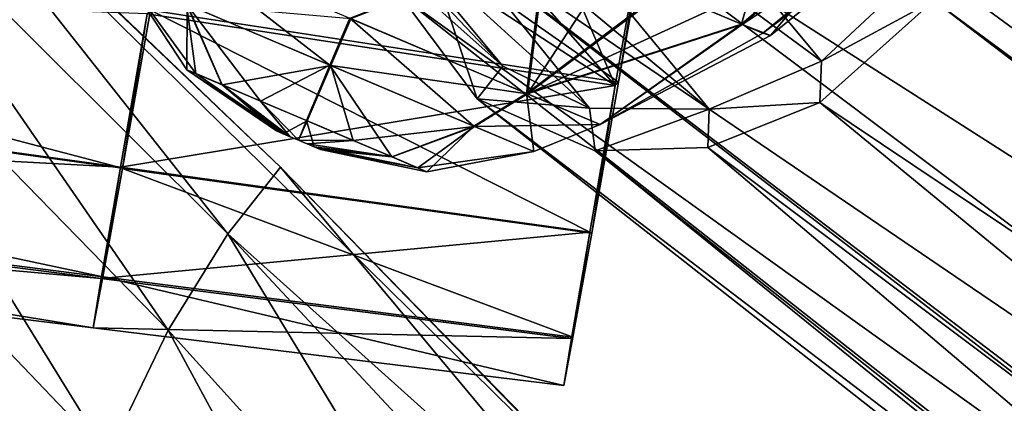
# Model space of a CAD drawing. Header units: metres. Extents: x 0 to 903, y -903 to 0.
# Tile 44 of 234: x 129 to 165, y -235 to -222. Entities that reach past the tile are written whole.
import ezdxf

# ---------------------------------------------------------------- set-up
doc = ezdxf.new("R2010")
doc.units = ezdxf.units.M

msp = doc.modelspace()

# ---------------------------------------------------------------- linework, layer by layer
at = {"layer": 'top'}
for points in [[(120.726181, -209.920883, 659.612854), (87.930153, -231.813843, 660.471436), (152.154388, -240.85585, 658.789612)], [(120.726181, -209.920883, 659.612854), (138.539627, -226.893631, 627.73877), (122.946396, -211.961044, 627.73877)], [(120.726181, -209.920883, 659.612854), (152.154388, -240.85585, 658.789612), (138.539627, -226.893631, 627.73877)], [(122.128288, -214.818054, 597.915833), (122.946396, -211.961044, 627.73877), (136.648972, -229.287674, 598.379517)], [(122.946396, -211.961044, 627.73877), (138.539627, -226.893631, 627.73877), (136.648972, -229.287674, 598.379517)], [(121.027908, -218.923294, 568.250854), (122.128288, -214.818054, 597.915833), (134.503464, -232.747971, 569.148621)], [(122.128288, -214.818054, 597.915833), (136.648972, -229.287674, 598.379517), (134.503464, -232.747971, 569.148621)], [(132.335861, -237.257553, 540.084961), (119.922714, -224.260864, 538.794067), (121.027908, -218.923294, 568.250854)], [(134.503464, -232.747971, 569.148621), (132.335861, -237.257553, 540.084961), (121.027908, -218.923294, 568.250854)], [(130.298477, -242.798218, 511.22699), (118.990807, -230.813339, 509.595123), (119.922714, -224.260864, 538.794067)], [(130.298477, -242.798218, 511.22699), (119.922714, -224.260864, 538.794067), (132.335861, -237.257553, 540.084961)], [(136.648972, -229.287674, 598.379517), (138.539627, -226.893631, 627.73877), (152.139038, -243.216583, 613.280212)], [(138.539627, -226.893631, 627.73877), (153.572556, -242.36409, 627.738831), (152.139038, -243.216583, 613.280212)], [(152.154388, -240.85585, 658.789612), (153.572556, -242.36409, 627.738831), (138.539627, -226.893631, 627.73877)], [(134.503464, -232.747971, 569.148621), (136.648972, -229.287674, 598.379517), (147.443512, -247.087906, 570.045776)], [(136.648972, -229.287674, 598.379517), (150.616287, -244.289398, 598.842834), (147.443512, -247.087906, 570.045776)], [(150.616287, -244.289398, 598.842834), (136.648972, -229.287674, 598.379517), (152.139038, -243.216583, 613.280212)], [(118.387329, -238.560318, 480.707062), (118.990807, -230.813339, 509.595123), (130.298477, -242.798218, 511.22699)], [(87.930153, -231.813843, 660.471436), (75.321487, -242.681458, 660.801575), (152.154388, -240.85585, 658.789612)], [(144.240845, -250.743134, 541.375), (132.335861, -237.257553, 540.084961), (134.503464, -232.747971, 569.148621)], [(147.443512, -247.087906, 570.045776), (144.240845, -250.743134, 541.375), (134.503464, -232.747971, 569.148621)]]:
    msp.add_3dface(points, dxfattribs=at)
at = {"layer": 'top0123413'}
for points in [[(599.026855, -599.023621, 106.499786), (74.938576, -244.304413, 117.34655), (244.305359, -74.93528, 117.346581)], [(74.938576, -244.304413, 117.34655), (75.496498, -229.329498, 117.524498), (244.305359, -74.93528, 117.346581)], [(244.305359, -74.93528, 117.346581), (75.496498, -229.329498, 117.524498), (229.33046, -75.495567, 117.524498)], [(75.496498, -229.329498, 117.524498), (213.60553, -77.537285, 117.693382), (229.33046, -75.495567, 117.524498)], [(229.476379, -77.234627, 120.501686), (76.680428, -244.304428, 120.325508), (244.305359, -76.679497, 120.325508)], [(76.680428, -244.304428, 120.325508), (592.962036, -609.72644, 109.443001), (244.305359, -76.679497, 120.325508)], [(77.234871, -229.483627, 120.501595), (76.680428, -244.304428, 120.325508), (229.476379, -77.234627, 120.501686)], [(79.254448, -213.927536, 120.668671), (77.234871, -229.483627, 120.501595), (229.476379, -77.234627, 120.501686)], [(75.496498, -229.329498, 117.524498), (77.538223, -213.604507, 117.693382), (213.60553, -77.537285, 117.693382)]]:
    msp.add_3dface(points, dxfattribs=at)
at = {"layer": 'top0123421'}
for points in [[(149.283676, -203.814804, 1823.636597), (220.317657, -249.192581, 1945.643433), (153.300735, -202.193192, 1822.090942)], [(153.300735, -202.193192, 1822.090942), (225.538849, -248.94426, 1941.970581), (157.351822, -202.073257, 1819.921631)], [(220.317657, -249.192581, 1945.643433), (225.538849, -248.94426, 1941.970581), (153.300735, -202.193192, 1822.090942)], [(225.538849, -248.94426, 1941.970581), (229.27507, -250.602432, 1937.716309), (157.351822, -202.073257, 1819.921631)], [(157.351822, -202.073257, 1819.921631), (229.27507, -250.602432, 1937.716309), (161.578476, -203.939224, 1816.855957)], [(217.294296, -252.664078, 1951.23999), (149.283676, -203.814804, 1823.636597), (145.190781, -207.476639, 1824.401489)], [(217.294296, -252.664078, 1951.23999), (219.87558, -249.311234, 1945.881104), (149.283676, -203.814804, 1823.636597)], [(219.87558, -249.311234, 1945.881104), (220.317657, -249.192581, 1945.643433), (149.283676, -203.814804, 1823.636597)], [(229.27507, -250.602432, 1937.716309), (231.295456, -253.319458, 1933.672607), (161.578476, -203.939224, 1816.855957)], [(161.578476, -203.939224, 1816.855957), (231.295456, -253.319458, 1933.672607), (164.351929, -207.670624, 1813.834106)], [(145.190781, -207.476639, 1824.401489), (142.625961, -212.360245, 1823.837646), (213.410187, -257.582336, 1953.719116)], [(213.410187, -257.582336, 1953.719116), (217.294296, -252.664078, 1951.23999), (145.190781, -207.476639, 1824.401489)], [(231.295456, -253.319458, 1933.672607), (234.49585, -261.9617, 1932.623291), (164.351929, -207.670624, 1813.834106)], [(164.351929, -207.670624, 1813.834106), (234.49585, -261.9617, 1932.623291), (165.177902, -211.695007, 1811.760254)], [(157.95517, -223.088028, 1811.123169), (144.102737, -212.87207, 1777.055176), (147.216217, -210.17952, 1776.620239)], [(161.076843, -220.179153, 1810.586426), (157.95517, -223.088028, 1811.123169), (147.216217, -210.17952, 1776.620239)], [(146.523529, -223.262573, 1817.310791), (134.250168, -212.345551, 1780.797363), (137.680832, -213.944611, 1779.124146)], [(134.250168, -212.345551, 1780.797363), (146.523529, -223.262573, 1817.310791), (144.311035, -220.605896, 1819.592529)], [(142.625961, -212.360245, 1823.837646), (142.00235, -216.695145, 1822.432251), (209.537292, -262.620544, 1951.474365)], [(142.625961, -212.360245, 1823.837646), (209.537292, -262.620544, 1951.474365), (213.410187, -257.582336, 1953.719116)], [(153.923279, -224.814301, 1812.634766), (140.932892, -214.000778, 1777.919678), (144.102737, -212.87207, 1777.055176)], [(157.95517, -223.088028, 1811.123169), (153.923279, -224.814301, 1812.634766), (144.102737, -212.87207, 1777.055176)], [(149.630402, -224.773834, 1815.001099), (137.680832, -213.944611, 1779.124146), (140.932892, -214.000778, 1777.919678)], [(149.630402, -224.773834, 1815.001099), (146.523529, -223.262573, 1817.310791), (137.680832, -213.944611, 1779.124146)], [(153.923279, -224.814301, 1812.634766), (149.630402, -224.773834, 1815.001099), (140.932892, -214.000778, 1777.919678)], [(164.55397, -216.025116, 1810.356934), (231.484726, -272.170868, 1932.188232), (161.989349, -220.908112, 1809.793213)], [(142.00235, -216.695145, 1822.432251), (206.797089, -266.098022, 1946.276245), (209.537292, -262.620544, 1951.474365)], [(206.797089, -266.098022, 1946.276245), (142.00235, -216.695145, 1822.432251), (206.784882, -266.562469, 1946.052246)], [(142.00235, -216.695145, 1822.432251), (142.82843, -220.714661, 1820.360352), (206.784882, -266.562469, 1946.052246)], [(161.989349, -220.908112, 1809.793213), (157.95517, -223.088028, 1811.123169), (161.076843, -220.179153, 1810.586426)], [(145.601959, -224.445755, 1817.338501), (142.82843, -220.714661, 1820.360352), (144.311035, -220.605896, 1819.592529)], [(145.601959, -224.445755, 1817.338501), (144.311035, -220.605896, 1819.592529), (146.523529, -223.262573, 1817.310791)], [(206.784882, -266.562469, 1946.052246), (142.82843, -220.714661, 1820.360352), (207.738678, -271.791534, 1942.508301)], [(142.82843, -220.714661, 1820.360352), (145.601959, -224.445755, 1817.338501), (207.738678, -271.791534, 1942.508301)], [(157.897018, -224.569611, 1810.557983), (161.989349, -220.908112, 1809.793213), (230.418243, -273.192383, 1932.031006)], [(161.989349, -220.908112, 1809.793213), (157.897018, -224.569611, 1810.557983), (157.95517, -223.088028, 1811.123169)], [(230.418243, -273.192383, 1932.031006), (161.989349, -220.908112, 1809.793213), (231.484726, -272.170868, 1932.188232)], [(157.897018, -224.569611, 1810.557983), (153.923279, -224.814301, 1812.634766), (157.95517, -223.088028, 1811.123169)], [(149.630402, -224.773834, 1815.001099), (145.601959, -224.445755, 1817.338501), (146.523529, -223.262573, 1817.310791)], [(207.738678, -271.791534, 1942.508301), (145.601959, -224.445755, 1817.338501), (210.163605, -275.132813, 1938.293579)], [(145.601959, -224.445755, 1817.338501), (149.828873, -226.311584, 1814.272827), (210.163605, -275.132813, 1938.293579)], [(149.828873, -226.311584, 1814.272827), (145.601959, -224.445755, 1817.338501), (149.630402, -224.773834, 1815.001099)], [(153.923279, -224.814301, 1812.634766), (149.828873, -226.311584, 1814.272827), (149.630402, -224.773834, 1815.001099)], [(153.884613, -226.19043, 1812.10144), (149.828873, -226.311584, 1814.272827), (153.923279, -224.814301, 1812.634766)], [(153.884613, -226.19043, 1812.10144), (157.897018, -224.569611, 1810.557983), (222.336121, -277.569214, 1932.990601)], [(157.897018, -224.569611, 1810.557983), (153.884613, -226.19043, 1812.10144), (153.923279, -224.814301, 1812.634766)], [(222.336121, -277.569214, 1932.990601), (157.897018, -224.569611, 1810.557983), (230.418243, -273.192383, 1932.031006)], [(149.828873, -226.311584, 1814.272827), (153.884613, -226.19043, 1812.10144), (213.1996, -276.546234, 1934.21936)], [(213.1996, -276.546234, 1934.21936), (153.884613, -226.19043, 1812.10144), (222.336121, -277.569214, 1932.990601)], [(210.163605, -275.132813, 1938.293579), (149.828873, -226.311584, 1814.272827), (213.1996, -276.546234, 1934.21936)]]:
    msp.add_3dface(points, dxfattribs=at)
at = {"layer": 'top0123427'}
for points in [[(155.092697, -221.762299, 1793.199707), (152.268829, -220.56366, 1788.632202), (156.733307, -215.885086, 1786.339722)], [(160.204865, -217.358658, 1791.954834), (155.092697, -221.762299, 1793.199707), (156.733307, -215.885086, 1786.339722)], [(155.116425, -221.772369, 1803.992432), (160.234039, -217.371033, 1805.223022), (153.922272, -221.265488, 1806.433472)], [(156.123154, -222.165939, 1798.593506), (155.092697, -221.762299, 1793.199707), (160.204865, -217.358658, 1791.954834)], [(161.134979, -217.753448, 1801.968628), (160.234039, -217.371033, 1805.223022), (155.116425, -221.772369, 1803.992432)], [(161.434509, -217.880814, 1798.585815), (156.123154, -222.165939, 1798.593506), (160.204865, -217.358658, 1791.954834)], [(155.849274, -222.083435, 1801.345215), (161.134979, -217.753448, 1801.968628), (155.116425, -221.772369, 1803.992432)], [(161.434509, -217.880814, 1798.585815), (161.134979, -217.753448, 1801.968628), (155.849274, -222.083435, 1801.345215)], [(156.123154, -222.165939, 1798.593506), (161.434509, -217.880814, 1798.585815), (155.849274, -222.083435, 1801.345215)], [(147.370132, -224.246124, 1791.717407), (141.018463, -221.550049, 1788.87854), (148.050949, -218.7733, 1785.586304)], [(141.061356, -221.568253, 1808.375854), (147.400452, -224.258987, 1805.50415), (148.108276, -218.797638, 1811.642212)], [(147.370132, -224.246124, 1791.717407), (148.050949, -218.7733, 1785.586304), (152.268829, -220.56366, 1788.632202)], [(148.108276, -218.797638, 1811.642212), (147.400452, -224.258987, 1805.50415), (150.349548, -219.748993, 1810.333374)], [(135.15567, -221.038437, 1793.034058), (134.679352, -218.859299, 1791.750366), (140.311447, -223.226898, 1790.698364)], [(134.679352, -218.859299, 1791.750366), (141.018463, -221.550049, 1788.87854), (140.311447, -223.226898, 1790.698364)], [(147.400452, -224.258987, 1805.50415), (152.312698, -220.582275, 1808.574585), (150.349548, -219.748993, 1810.333374)], [(135.180359, -221.04892, 1804.247192), (133.030243, -220.136261, 1798.646118), (135.169586, -223.399277, 1798.638428)], [(135.169586, -223.399277, 1798.638428), (133.030243, -220.136261, 1798.646118), (135.493134, -223.536606, 1796.846924)], [(133.030243, -220.136261, 1798.646118), (135.15567, -221.038437, 1793.034058), (135.493134, -223.536606, 1796.846924)], [(155.092697, -221.762299, 1793.199707), (147.370132, -224.246124, 1791.717407), (152.268829, -220.56366, 1788.632202)], [(147.400452, -224.258987, 1805.50415), (153.922272, -221.265488, 1806.433472), (152.312698, -220.582275, 1808.574585)], [(135.493134, -223.536606, 1796.846924), (135.15567, -221.038437, 1793.034058), (136.422485, -223.931091, 1795.325684)], [(135.15567, -221.038437, 1793.034058), (137.816498, -224.522842, 1794.306152), (136.422485, -223.931091, 1795.325684)], [(135.15567, -221.038437, 1793.034058), (140.311447, -223.226898, 1790.698364), (137.816498, -224.522842, 1794.306152)], [(135.180359, -221.04892, 1804.247192), (135.169586, -223.399277, 1798.638428), (136.437103, -223.937317, 1801.944458)], [(135.180359, -221.04892, 1804.247192), (140.346405, -223.24173, 1806.55603), (141.061356, -221.568253, 1808.375854)], [(140.346405, -223.24173, 1806.55603), (135.180359, -221.04892, 1804.247192), (136.437103, -223.937317, 1801.944458)], [(155.116425, -221.772369, 1803.992432), (153.922272, -221.265488, 1806.433472), (147.400452, -224.258987, 1805.50415)], [(140.311447, -223.226898, 1790.698364), (141.018463, -221.550049, 1788.87854), (145.477417, -225.419678, 1793.007324)], [(141.061356, -221.568253, 1808.375854), (140.346405, -223.24173, 1806.55603), (147.400452, -224.258987, 1805.50415)], [(141.018463, -221.550049, 1788.87854), (147.370132, -224.246124, 1791.717407), (145.477417, -225.419678, 1793.007324)], [(150.013672, -225.36821, 1798.603882), (147.370132, -224.246124, 1791.717407), (155.092697, -221.762299, 1793.199707)], [(150.013672, -225.36821, 1798.603882), (155.116425, -221.772369, 1803.992432), (147.400452, -224.258987, 1805.50415)], [(156.123154, -222.165939, 1798.593506), (150.013672, -225.36821, 1798.603882), (155.092697, -221.762299, 1793.199707)], [(155.849274, -222.083435, 1801.345215), (155.116425, -221.772369, 1803.992432), (150.013672, -225.36821, 1798.603882)], [(156.123154, -222.165939, 1798.593506), (155.849274, -222.083435, 1801.345215), (150.013672, -225.36821, 1798.603882)], [(135.169586, -223.399277, 1798.638428), (138.394791, -225.5952, 1798.629272), (136.437103, -223.937317, 1801.944458)], [(138.394791, -225.5952, 1798.629272), (135.169586, -223.399277, 1798.638428), (138.454193, -225.620422, 1798.300781)], [(135.169586, -223.399277, 1798.638428), (135.493134, -223.536606, 1796.846924), (138.454193, -225.620422, 1798.300781)], [(136.437103, -223.937317, 1801.944458), (139.492233, -225.234085, 1803.31189), (140.346405, -223.24173, 1806.55603)], [(140.311447, -223.226898, 1790.698364), (139.471573, -225.225327, 1793.942505), (137.816498, -224.522842, 1794.306152)], [(139.471573, -225.225327, 1793.942505), (140.311447, -223.226898, 1790.698364), (142.526657, -226.522125, 1795.309814)], [(139.492233, -225.234085, 1803.31189), (141.147308, -225.936615, 1802.948364), (140.346405, -223.24173, 1806.55603)], [(140.311447, -223.226898, 1790.698364), (145.477417, -225.419678, 1793.007324), (142.526657, -226.522125, 1795.309814)], [(140.346405, -223.24173, 1806.55603), (145.50209, -225.430161, 1804.220337), (147.400452, -224.258987, 1805.50415)], [(140.346405, -223.24173, 1806.55603), (141.147308, -225.936615, 1802.948364), (145.50209, -225.430161, 1804.220337)], [(138.454193, -225.620422, 1798.300781), (135.493134, -223.536606, 1796.846924), (138.624832, -225.692856, 1798.022095)], [(135.493134, -223.536606, 1796.846924), (136.422485, -223.931091, 1795.325684), (138.624832, -225.692856, 1798.022095)], [(138.624832, -225.692856, 1798.022095), (136.422485, -223.931091, 1795.325684), (138.880569, -225.801407, 1797.835693)], [(136.422485, -223.931091, 1795.325684), (137.816498, -224.522842, 1794.306152), (138.880569, -225.801407, 1797.835693)], [(138.394791, -225.5952, 1798.629272), (138.627609, -225.694031, 1799.235229), (136.437103, -223.937317, 1801.944458)], [(136.437103, -223.937317, 1801.944458), (138.627609, -225.694031, 1799.235229), (139.492233, -225.234085, 1803.31189)], [(145.477417, -225.419678, 1793.007324), (147.370132, -224.246124, 1791.717407), (147.627487, -226.332321, 1798.608276)], [(147.400452, -224.258987, 1805.50415), (145.50209, -225.430161, 1804.220337), (150.013672, -225.36821, 1798.603882)], [(147.370132, -224.246124, 1791.717407), (150.013672, -225.36821, 1798.603882), (147.627487, -226.332321, 1798.608276)], [(138.880569, -225.801407, 1797.835693), (137.816498, -224.522842, 1794.306152), (139.182556, -225.929581, 1797.769287)], [(137.816498, -224.522842, 1794.306152), (139.471573, -225.225327, 1793.942505), (139.182556, -225.929581, 1797.769287)], [(138.627609, -225.694031, 1799.235229), (139.18634, -225.931198, 1799.485107), (139.492233, -225.234085, 1803.31189)], [(139.182556, -225.929581, 1797.769287), (139.471573, -225.225327, 1793.942505), (139.74144, -226.166809, 1798.019165)], [(139.492233, -225.234085, 1803.31189), (139.18634, -225.931198, 1799.485107), (141.147308, -225.936615, 1802.948364)], [(139.471573, -225.225327, 1793.942505), (142.526657, -226.522125, 1795.309814), (139.74144, -226.166809, 1798.019165)], [(141.147308, -225.936615, 1802.948364), (142.54129, -226.52832, 1801.928711), (145.50209, -225.430161, 1804.220337)], [(142.526657, -226.522125, 1795.309814), (145.477417, -225.419678, 1793.007324), (143.794159, -227.06012, 1798.615967)], [(145.50209, -225.430161, 1804.220337), (142.54129, -226.52832, 1801.928711), (143.470642, -226.922806, 1800.407593)], [(143.470642, -226.922806, 1800.407593), (147.627487, -226.332321, 1798.608276), (145.50209, -225.430161, 1804.220337)], [(145.477417, -225.419678, 1793.007324), (147.627487, -226.332321, 1798.608276), (143.794159, -227.06012, 1798.615967)], [(145.50209, -225.430161, 1804.220337), (147.627487, -226.332321, 1798.608276), (150.013672, -225.36821, 1798.603882)], [(138.394791, -225.5952, 1798.629272), (138.454193, -225.620422, 1798.300781), (138.627609, -225.694031, 1799.235229)], [(138.454193, -225.620422, 1798.300781), (138.624832, -225.692856, 1798.022095), (138.627609, -225.694031, 1799.235229)], [(138.627609, -225.694031, 1799.235229), (138.624832, -225.692856, 1798.022095), (138.880569, -225.801407, 1797.835693)], [(138.627609, -225.694031, 1799.235229), (138.880569, -225.801407, 1797.835693), (139.18634, -225.931198, 1799.485107)], [(138.880569, -225.801407, 1797.835693), (139.182556, -225.929581, 1797.769287), (139.18634, -225.931198, 1799.485107)], [(139.18634, -225.931198, 1799.485107), (139.182556, -225.929581, 1797.769287), (139.74144, -226.166809, 1798.019165)], [(139.18634, -225.931198, 1799.485107), (139.488388, -226.059402, 1799.418945), (141.147308, -225.936615, 1802.948364)], [(139.488388, -226.059402, 1799.418945), (139.18634, -225.931198, 1799.485107), (139.74144, -226.166809, 1798.019165)], [(141.147308, -225.936615, 1802.948364), (139.488388, -226.059402, 1799.418945), (142.54129, -226.52832, 1801.928711)], [(139.488388, -226.059402, 1799.418945), (139.744141, -226.167969, 1799.2323), (142.54129, -226.52832, 1801.928711)], [(139.74144, -226.166809, 1798.019165), (139.744141, -226.167969, 1799.2323), (139.488388, -226.059402, 1799.418945)], [(139.74144, -226.166809, 1798.019165), (142.526657, -226.522125, 1795.309814), (139.974106, -226.265579, 1798.625122)], [(139.974106, -226.265579, 1798.625122), (139.914734, -226.240372, 1798.953613), (139.74144, -226.166809, 1798.019165)], [(139.914734, -226.240372, 1798.953613), (139.744141, -226.167969, 1799.2323), (139.74144, -226.166809, 1798.019165)], [(142.54129, -226.52832, 1801.928711), (139.744141, -226.167969, 1799.2323), (143.470642, -226.922806, 1800.407593)], [(139.744141, -226.167969, 1799.2323), (139.914734, -226.240372, 1798.953613), (143.470642, -226.922806, 1800.407593)], [(143.470642, -226.922806, 1800.407593), (139.914734, -226.240372, 1798.953613), (139.974106, -226.265579, 1798.625122)], [(139.974106, -226.265579, 1798.625122), (143.794159, -227.06012, 1798.615967), (143.470642, -226.922806, 1800.407593)], [(142.526657, -226.522125, 1795.309814), (143.794159, -227.06012, 1798.615967), (139.974106, -226.265579, 1798.625122)], [(143.794159, -227.06012, 1798.615967), (147.627487, -226.332321, 1798.608276), (143.470642, -226.922806, 1800.407593)]]:
    msp.add_3dface(points, dxfattribs=at)
at = {"layer": 'top0123429'}
for points in [[(132.859741, -226.936264, 1314.191284), (78.343315, -219.395508, 1312.002197), (79.502243, -212.896103, 1307.426392)], [(133.872345, -221.25737, 1310.197144), (132.859741, -226.936264, 1314.191284), (79.502243, -212.896103, 1307.426392)], [(132.786972, -226.899551, 1342.260376), (78.262657, -219.338043, 1344.16272), (77.472565, -223.925842, 1337.487305)], [(132.155701, -230.838638, 1319.843384), (77.538712, -223.855331, 1318.459961), (78.343315, -219.395508, 1312.002197)], [(132.786972, -226.899551, 1342.260376), (133.747345, -221.390488, 1346.160767), (78.262657, -219.338043, 1344.16272)], [(132.859741, -226.936264, 1314.191284), (132.155701, -230.838638, 1319.843384), (78.343315, -219.395508, 1312.002197)], [(133.872345, -221.25737, 1310.197144), (133.747345, -221.390488, 1346.160767), (132.859741, -226.936264, 1314.191284)], [(133.747345, -221.390488, 1346.160767), (132.786972, -226.899551, 1342.260376), (132.859741, -226.936264, 1314.191284)], [(131.810669, -232.662827, 1328.126831), (77.142448, -225.950531, 1327.961182), (77.538712, -223.855331, 1318.459961)], [(132.098038, -230.90007, 1336.432007), (77.472565, -223.925842, 1337.487305), (77.142448, -225.950531, 1327.961182)], [(132.098038, -230.90007, 1336.432007), (132.786972, -226.899551, 1342.260376), (77.472565, -223.925842, 1337.487305)], [(132.155701, -230.838638, 1319.843384), (131.810669, -232.662827, 1328.126831), (77.538712, -223.855331, 1318.459961)], [(131.810669, -232.662827, 1328.126831), (132.098038, -230.90007, 1336.432007), (77.142448, -225.950531, 1327.961182)], [(132.786972, -226.899551, 1342.260376), (132.098038, -230.90007, 1336.432007), (132.155701, -230.838638, 1319.843384)], [(132.859741, -226.936264, 1314.191284), (132.786972, -226.899551, 1342.260376), (132.155701, -230.838638, 1319.843384)], [(132.155701, -230.838638, 1319.843384), (132.098038, -230.90007, 1336.432007), (131.810669, -232.662827, 1328.126831)]]:
    msp.add_3dface(points, dxfattribs=at)
at = {"layer": 'top0123431'}
for points in [[(150.676559, -223.841705, 1311.053467), (133.87233, -221.257477, 1310.197144), (135.319016, -213.081329, 1308.415527)], [(152.05751, -216.037048, 1309.35376), (150.676559, -223.841705, 1311.053467), (135.319016, -213.081329, 1308.415527)], [(146.892792, -215.311081, 1347.422485), (145.243835, -217.894928, 1347.25769), (150.557327, -223.967926, 1345.402588)], [(151.922607, -216.196655, 1347.169067), (146.892792, -215.311081, 1347.422485), (150.557327, -223.967926, 1345.402588)], [(151.922607, -216.196655, 1347.169067), (150.557327, -223.967926, 1345.402588), (150.676559, -223.841705, 1311.053467)], [(152.05751, -216.037048, 1309.35376), (151.922607, -216.196655, 1347.169067), (150.676559, -223.841705, 1311.053467)], [(150.557327, -223.967926, 1345.402588), (145.243835, -217.894928, 1347.25769), (142.24765, -218.550827, 1347.185791)], [(150.557327, -223.967926, 1345.402588), (142.24765, -218.550827, 1347.185791), (133.747482, -221.389664, 1346.161133)], [(149.708847, -229.268875, 1314.869995), (132.859406, -226.938187, 1314.193237), (133.87233, -221.257477, 1310.197144)], [(132.859406, -226.938187, 1314.193237), (133.747482, -221.389664, 1346.161133), (133.87233, -221.257477, 1310.197144)], [(150.676559, -223.841705, 1311.053467), (149.708847, -229.268875, 1314.869995), (133.87233, -221.257477, 1310.197144)], [(150.557327, -223.967926, 1345.402588), (133.747482, -221.389664, 1346.161133), (132.78775, -226.895096, 1342.264893)], [(132.78775, -226.895096, 1342.264893), (133.747482, -221.389664, 1346.161133), (132.859406, -226.938187, 1314.193237)], [(149.639633, -229.232147, 1341.67688), (150.557327, -223.967926, 1345.402588), (132.78775, -226.895096, 1342.264893)], [(150.557327, -223.967926, 1345.402588), (149.639633, -229.232147, 1341.67688), (149.708847, -229.268875, 1314.869995)], [(150.676559, -223.841705, 1311.053467), (150.557327, -223.967926, 1345.402588), (149.708847, -229.268875, 1314.869995)], [(149.639633, -229.232147, 1341.67688), (132.78775, -226.895096, 1342.264893), (132.098083, -230.899811, 1336.432617)], [(132.098083, -230.899811, 1336.432617), (132.78775, -226.895096, 1342.264893), (132.15567, -230.838806, 1319.84375)], [(132.15567, -230.838806, 1319.84375), (132.78775, -226.895096, 1342.264893), (132.859406, -226.938187, 1314.193237)], [(149.036209, -232.997131, 1320.271362), (132.15567, -230.838806, 1319.84375), (132.859406, -226.938187, 1314.193237)], [(149.708847, -229.268875, 1314.869995), (149.036209, -232.997131, 1320.271362), (132.859406, -226.938187, 1314.193237)], [(148.981247, -233.055359, 1336.106445), (149.639633, -229.232147, 1341.67688), (132.098083, -230.899811, 1336.432617)], [(149.639633, -229.232147, 1341.67688), (148.981247, -233.055359, 1336.106445), (149.036209, -232.997131, 1320.271362)], [(149.708847, -229.268875, 1314.869995), (149.639633, -229.232147, 1341.67688), (149.036209, -232.997131, 1320.271362)], [(148.707031, -234.737411, 1328.178345), (131.810669, -232.662842, 1328.127197), (132.15567, -230.838806, 1319.84375)], [(131.810669, -232.662842, 1328.127197), (132.098083, -230.899811, 1336.432617), (132.15567, -230.838806, 1319.84375)], [(149.036209, -232.997131, 1320.271362), (148.707031, -234.737411, 1328.178345), (132.15567, -230.838806, 1319.84375)], [(148.981247, -233.055359, 1336.106445), (132.098083, -230.899811, 1336.432617), (131.810669, -232.662842, 1328.127197)], [(148.707031, -234.737411, 1328.178345), (148.981247, -233.055359, 1336.106445), (131.810669, -232.662842, 1328.127197)], [(149.036209, -232.997131, 1320.271362), (148.981247, -233.055359, 1336.106445), (148.707031, -234.737411, 1328.178345)]]:
    msp.add_3dface(points, dxfattribs=at)

doc.saveas('drawing.dxf')
